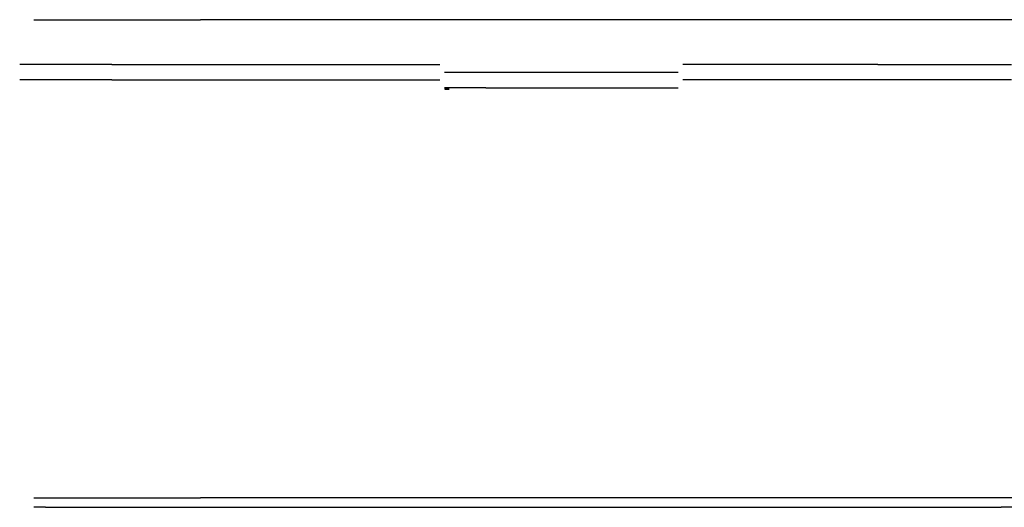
# Model space of a CAD drawing. Header units: millimetres. Extents: x -9985 to 240895, y -184894 to 39395.
# Tile 69 of 164: x -9985 to -3661, y -33295 to -30165. Entities that reach past the tile are written whole.
import ezdxf

# ---------------------------------------------------------------- set-up
doc = ezdxf.new("R2010")
doc.units = ezdxf.units.MM
for name, color, linetype in [('S-TAGLIO-CS', 9, 'Continuous'), ('S-TAGLIO-PAV', 33, 'Continuous'), ('S-TAGLIO-SOFF', 8, 'Continuous')]:
    doc.layers.add(name, color=color, linetype=linetype)

msp = doc.modelspace()

# ---------------------------------------------------------------- linework, layer by layer
at = {"layer": 'S-TAGLIO-CS'}
for p, q in [((-9392.777, -30452), (-9985, -30452)), ((-9392.777, -30452), (-9387.954, -30452)), ((-9387.954, -30452), (-9338.218, -30452)), ((-9338.218, -30452), (-8838.031, -30452)), ((-8838.031, -30452), (-8652.041, -30452)), ((-8652.041, -30452), (-8379.18, -30452)), ((-8379.18, -30452), (-8377.638, -30452)), ((-8377.638, -30452), (-7978.128, -30452)), ((-7978.128, -30452), (-7286.737, -30452)), ((-5636.031, -30452), (-5725.325, -30452)), ((-5235.692, -30452), (-5636.031, -30452)), ((-4976.131, -30452), (-5235.692, -30452)), ((-4794.196, -30452), (-4976.131, -30452)), ((-4655.536, -30452), (-4794.196, -30452)), ((-4555.169, -30452), (-4655.536, -30452)), ((-4472.303, -30452), (-4555.169, -30452)), ((-4472.303, -30452), (-3614.529, -30452)), ((-7256.697, -30502), (-6991.936, -30502)), ((-6991.936, -30502), (-6446.859, -30502)), ((-6446.859, -30502), (-5755.447, -30502)), ((-9392.777, -30552), (-9985, -30552)), ((-9392.777, -30552), (-9387.954, -30552)), ((-9387.954, -30552), (-9338.218, -30552)), ((-9338.218, -30552), (-8838.031, -30552)), ((-8838.031, -30552), (-8652.041, -30552)), ((-8652.041, -30552), (-8379.18, -30552)), ((-8379.18, -30552), (-8377.638, -30552)), ((-8377.638, -30552), (-7978.128, -30552)), ((-7978.128, -30552), (-7286.737, -30552)), ((-6991.936, -30602), (-7256.697, -30602)), ((-7256.697, -30602), (-7251.979, -30602)), ((-7251.979, -30602), (-7226.656, -30602)), ((-6991.936, -30602), (-6446.859, -30602)), ((-6446.859, -30602), (-5755.447, -30602)), ((-5636.031, -30552), (-5725.325, -30552)), ((-5235.692, -30552), (-5636.031, -30552)), ((-4976.131, -30552), (-5235.692, -30552)), ((-4794.196, -30552), (-4976.131, -30552)), ((-4655.536, -30552), (-4794.196, -30552)), ((-4555.169, -30552), (-4655.536, -30552)), ((-4472.303, -30552), (-4555.169, -30552)), ((-3614.529, -30552), (-4472.303, -30552)), ((-7251.979, -30610), (-7256.697, -30610)), ((-7251.979, -30610), (-7226.656, -30610))]:
    msp.add_line(p, q, dxfattribs=at)
at = {"layer": 'S-TAGLIO-PAV'}
for p, q in [((-9894.042, -33235), (-9819.598, -33235)), ((-9819.598, -33235), (-9817.04, -33235)), ((-9817.04, -33235), (-9806.176, -33235)), ((-9806.176, -33235), (-9711.151, -33235)), ((-9711.151, -33235), (-9708.492, -33235)), ((-9708.492, -33235), (-9643.77, -33235)), ((-9643.77, -33235), (-9632.721, -33235)), ((-9632.721, -33235), (-9598.783, -33235)), ((-9598.783, -33235), (-8963.476, -33235)), ((-8963.476, -33235), (-8835.439, -33235)), ((-8835.439, -33235), (-8823.24, -33235)), ((-3800.027, -33235), (-8823.24, -33235)), ((546.536, -33235), (-3800.027, -33235)), ((-9819.598, -33295), (-9894.042, -33295)), ((-9819.598, -33295), (-9817.04, -33295)), ((-9817.04, -33295), (-9711.151, -33295)), ((-9711.151, -33295), (-9708.492, -33295)), ((-9708.492, -33295), (-9643.77, -33295)), ((-9643.77, -33295), (-9632.721, -33295)), ((-9632.721, -33295), (-8963.476, -33295)), ((-8963.476, -33295), (-8835.439, -33295)), ((-8835.439, -33295), (-3680.862, -33295)), ((-2525.826, -33295), (-3680.862, -33295))]:
    msp.add_line(p, q, dxfattribs=at)
at = {"layer": 'S-TAGLIO-SOFF'}
for p, q in [((-9894.042, -30165), (-9819.598, -30165)), ((-9819.598, -30165), (-9817.04, -30165)), ((-9817.04, -30165), (-9806.176, -30165)), ((-9806.176, -30165), (-9711.151, -30165)), ((-9711.151, -30165), (-9708.492, -30165)), ((-9708.492, -30165), (-9643.77, -30165)), ((-9643.77, -30165), (-9632.721, -30165)), ((-9632.721, -30165), (-9598.783, -30165)), ((-9598.783, -30165), (-8963.476, -30165)), ((-8963.476, -30165), (-8835.439, -30165)), ((-8835.439, -30165), (-8823.24, -30165)), ((-3668.663, -30165), (-8823.24, -30165)), ((-2471.081, -30165), (-3668.663, -30165))]:
    msp.add_line(p, q, dxfattribs=at)

doc.saveas('drawing.dxf')
